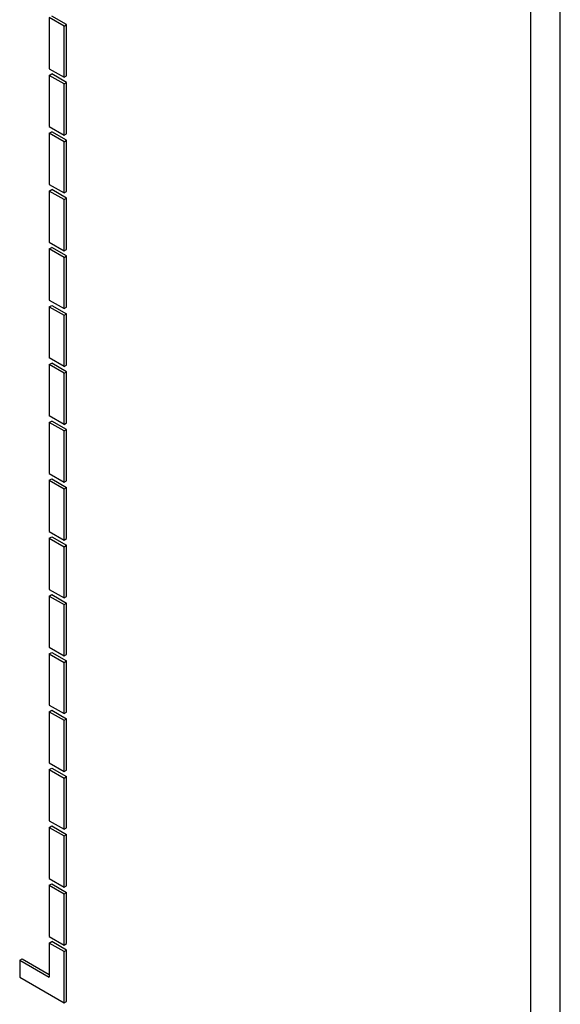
# Model space of a CAD drawing. Header units: millimetres. Extents: x 0 to 559, y 0 to 432.
# Tile 19 of 28: x 352.54 to 360.3, y 264.48 to 278.61. Entities that reach past the tile are written whole.
import ezdxf

# ---------------------------------------------------------------- set-up
doc = ezdxf.new("R2010")
doc.units = ezdxf.units.MM
doc.header["$LTSCALE"] = 2

msp = doc.modelspace()

# ---------------------------------------------------------------- linework, layer by layer
for p, q in [((359.873, 252.51), (359.873, 326)), ((360.297, 252.714), (360.297, 325.796)), ((352.961, 278.642), (352.961, 277.907)), ((353.173, 278.519), (352.961, 278.642)), ((353.208, 278.54), (352.996, 278.662)), ((353.173, 278.519), (353.208, 278.54)), ((353.173, 277.784), (353.173, 278.519)), ((353.208, 277.805), (353.208, 278.54)), ((352.961, 277.907), (353.173, 277.784)), ((352.961, 277.811), (352.996, 277.832)), ((352.961, 277.811), (352.961, 277.077)), ((353.173, 277.689), (352.961, 277.811)), ((353.208, 277.709), (352.996, 277.832)), ((353.173, 277.784), (353.208, 277.805)), ((353.173, 277.689), (353.208, 277.709)), ((353.173, 276.954), (353.173, 277.689)), ((353.208, 276.974), (353.208, 277.709)), ((352.961, 277.077), (353.173, 276.954)), ((352.961, 276.981), (352.996, 277.002)), ((353.173, 276.859), (352.961, 276.981)), ((352.961, 276.981), (352.961, 276.246)), ((353.208, 276.879), (352.996, 277.002)), ((353.173, 276.954), (353.208, 276.974)), ((353.173, 276.859), (353.208, 276.879)), ((353.173, 276.124), (353.173, 276.859)), ((353.208, 276.144), (353.208, 276.879)), ((352.961, 276.246), (353.173, 276.124)), ((352.961, 276.151), (352.996, 276.172)), ((353.173, 276.029), (352.961, 276.151)), ((352.961, 276.151), (352.961, 275.416)), ((353.208, 276.049), (352.996, 276.172)), ((353.173, 276.124), (353.208, 276.144)), ((353.173, 276.029), (353.208, 276.049)), ((353.173, 275.294), (353.173, 276.029)), ((353.208, 275.314), (353.208, 276.049)), ((352.961, 275.416), (353.173, 275.294)), ((352.961, 275.321), (352.996, 275.341)), ((353.173, 275.199), (352.961, 275.321)), ((352.961, 275.321), (352.961, 274.586)), ((353.208, 275.219), (352.996, 275.341)), ((353.173, 275.294), (353.208, 275.314)), ((353.173, 275.199), (353.208, 275.219)), ((353.173, 274.464), (353.173, 275.199)), ((353.208, 274.484), (353.208, 275.219)), ((352.961, 274.586), (353.173, 274.464)), ((352.961, 274.491), (352.996, 274.511)), ((352.961, 274.491), (352.961, 273.756)), ((352.961, 274.491), (353.173, 274.368)), ((352.996, 274.511), (353.208, 274.389)), ((353.173, 274.464), (353.208, 274.484)), ((353.173, 274.368), (353.208, 274.389)), ((353.208, 273.654), (353.208, 274.389)), ((353.173, 273.633), (353.173, 274.368)), ((353.173, 273.633), (352.961, 273.756)), ((352.961, 273.661), (352.996, 273.681)), ((353.208, 273.559), (352.996, 273.681)), ((352.961, 273.661), (352.961, 272.926)), ((353.173, 273.538), (352.961, 273.661)), ((353.173, 273.633), (353.208, 273.654)), ((353.173, 273.538), (353.208, 273.559)), ((353.173, 272.803), (353.173, 273.538)), ((353.208, 272.824), (353.208, 273.559)), ((353.173, 272.803), (352.961, 272.926)), ((352.961, 272.831), (352.996, 272.851)), ((352.961, 272.831), (352.961, 272.096)), ((353.173, 272.708), (352.961, 272.831)), ((353.208, 272.728), (352.996, 272.851)), ((353.173, 272.803), (353.208, 272.824)), ((353.173, 272.708), (353.208, 272.728)), ((353.173, 271.973), (353.173, 272.708)), ((353.208, 271.994), (353.208, 272.728)), ((352.961, 272.096), (353.173, 271.973)), ((352.961, 272), (352.996, 272.021)), ((352.961, 272), (353.173, 271.878)), ((352.961, 272), (352.961, 271.265)), ((352.996, 272.021), (353.208, 271.898)), ((353.173, 271.973), (353.208, 271.994)), ((353.173, 271.878), (353.208, 271.898)), ((353.173, 271.143), (353.173, 271.878)), ((353.208, 271.163), (353.208, 271.898)), ((352.961, 271.265), (353.173, 271.143)), ((352.961, 271.17), (352.996, 271.191)), ((352.961, 271.17), (353.173, 271.048)), ((352.961, 271.17), (352.961, 270.435)), ((352.996, 271.191), (353.208, 271.068)), ((353.173, 271.143), (353.208, 271.163)), ((353.173, 271.048), (353.208, 271.068)), ((353.173, 270.313), (353.173, 271.048)), ((353.208, 270.333), (353.208, 271.068)), ((352.961, 270.435), (353.173, 270.313)), ((352.961, 270.34), (352.996, 270.36)), ((352.961, 270.34), (352.961, 269.605)), ((352.961, 270.34), (353.173, 270.218)), ((352.996, 270.36), (353.208, 270.238)), ((353.173, 270.313), (353.208, 270.333)), ((353.173, 270.218), (353.208, 270.238)), ((353.173, 269.483), (353.173, 270.218)), ((353.208, 269.503), (353.208, 270.238)), ((352.961, 269.605), (353.173, 269.483)), ((352.961, 269.51), (352.996, 269.53)), ((352.961, 269.51), (352.961, 268.775)), ((352.961, 269.51), (353.173, 269.387)), ((352.996, 269.53), (353.208, 269.408)), ((353.173, 269.483), (353.208, 269.503)), ((353.173, 269.387), (353.208, 269.408)), ((353.173, 268.653), (353.173, 269.387)), ((353.208, 268.673), (353.208, 269.408)), ((352.961, 268.775), (353.173, 268.653)), ((352.961, 268.68), (352.996, 268.7)), ((352.961, 268.68), (352.961, 267.945)), ((352.961, 268.68), (353.173, 268.557)), ((352.996, 268.7), (353.208, 268.578)), ((353.173, 268.653), (353.208, 268.673)), ((353.173, 268.557), (353.208, 268.578)), ((353.173, 267.822), (353.173, 268.557)), ((353.208, 267.843), (353.208, 268.578)), ((352.961, 267.945), (353.173, 267.822)), ((352.961, 267.85), (352.996, 267.87)), ((352.961, 267.85), (352.961, 267.115)), ((352.961, 267.85), (353.173, 267.727)), ((352.996, 267.87), (353.208, 267.748)), ((353.173, 267.822), (353.208, 267.843)), ((353.173, 267.727), (353.208, 267.748)), ((353.208, 267.013), (353.208, 267.748)), ((353.173, 266.992), (353.173, 267.727)), ((352.961, 267.115), (353.173, 266.992)), ((352.961, 267.019), (352.996, 267.04)), ((352.996, 267.04), (353.208, 266.917)), ((352.961, 267.019), (352.961, 266.285)), ((352.961, 267.019), (353.173, 266.897)), ((353.173, 266.992), (353.208, 267.013)), ((353.173, 266.897), (353.208, 266.917)), ((353.173, 266.162), (353.173, 266.897)), ((353.208, 266.183), (353.208, 266.917)), ((352.961, 266.285), (353.173, 266.162)), ((352.961, 266.189), (352.996, 266.21)), ((352.961, 266.189), (353.173, 266.067)), ((352.961, 266.189), (352.961, 265.454)), ((352.996, 266.21), (353.208, 266.087)), ((353.173, 266.162), (353.208, 266.183)), ((353.173, 266.067), (353.208, 266.087)), ((353.173, 265.332), (353.173, 266.067)), ((353.208, 265.352), (353.208, 266.087)), ((352.961, 265.454), (353.173, 265.332)), ((352.961, 265.359), (352.996, 265.38)), ((353.173, 265.237), (352.961, 265.359)), ((352.961, 265.359), (352.961, 264.869)), ((353.208, 265.257), (352.996, 265.38)), ((353.173, 265.332), (353.208, 265.352)), ((353.173, 265.237), (353.208, 265.257)), ((353.173, 264.502), (353.173, 265.237)), ((353.208, 264.522), (353.208, 265.257)), ((352.537, 265.114), (352.572, 265.135)), ((352.537, 265.114), (352.537, 264.869)), ((352.537, 265.114), (352.961, 264.869)), ((352.572, 265.135), (352.961, 264.91)), ((352.537, 264.869), (353.173, 264.502)), ((353.173, 264.502), (353.208, 264.522))]:
    msp.add_line(p, q)

doc.saveas('drawing.dxf')
